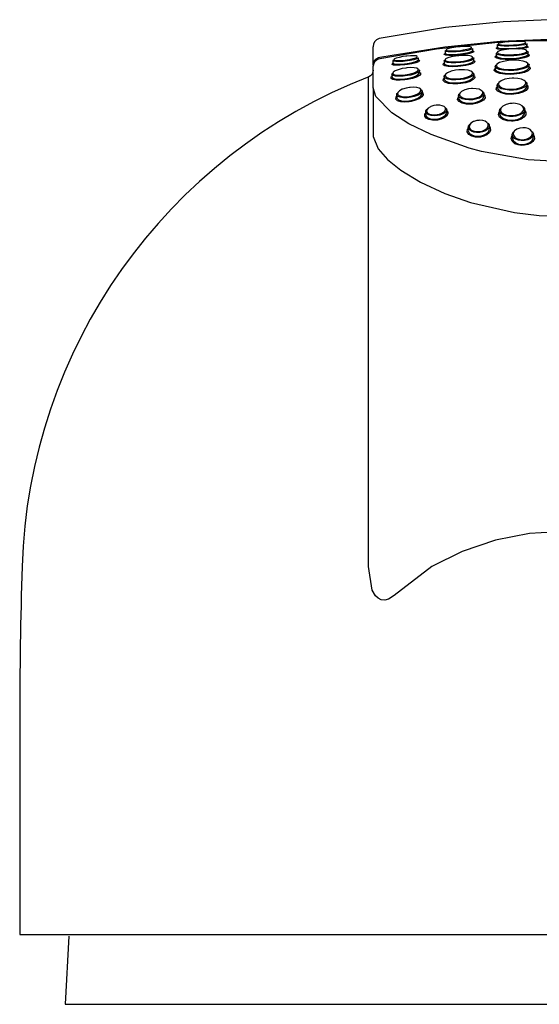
# Model space of a CAD drawing. Header units: millimetres. Extents: x -0.026 to 0.025, y 0 to 0.128.
# Tile 2 of 3: x -0.026 to -0.001, y 0.082 to 0.128. Entities that reach past the tile are written whole.
import ezdxf

# ---------------------------------------------------------------- set-up
doc = ezdxf.new("R2010")
doc.units = ezdxf.units.MM
doc.layers.add('BLOCKS', color=3, linetype='Continuous')

msp = doc.modelspace()

# ---------------------------------------------------------------- linework, layer by layer
at = {"layer": 'BLOCKS'}
for p, q in [((-0.003268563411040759, 0.1272411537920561), (-0.003268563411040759, 0.1271345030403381)), ((-0.001868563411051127, 0.1272041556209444), (-0.001868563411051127, 0.1273018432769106)), ((-0.009094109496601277, 0.1262946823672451), (-0.009093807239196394, 0.1271605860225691)), ((-0.005718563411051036, 0.1269595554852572), (-0.005718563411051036, 0.1268481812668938)), ((-0.004418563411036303, 0.1269780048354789), (-0.004418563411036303, 0.1270713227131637)), ((-0.003318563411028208, 0.1268390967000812), (-0.003318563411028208, 0.1267313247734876)), ((-0.001818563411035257, 0.1268036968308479), (-0.001818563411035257, 0.1269027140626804)), ((-0.008168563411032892, 0.1265059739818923), (-0.008168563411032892, 0.1263912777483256)), ((-0.0069685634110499, 0.1265533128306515), (-0.0069685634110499, 0.1266434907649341)), ((-0.005768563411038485, 0.1264912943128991), (-0.005768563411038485, 0.126378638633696)), ((-0.004368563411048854, 0.1265136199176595), (-0.004368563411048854, 0.126608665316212)), ((-0.001768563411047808, 0.126193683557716), (-0.001768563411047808, 0.1262950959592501)), ((-0.009094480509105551, 0.1252318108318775), (-0.00909412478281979, 0.1262508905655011)), ((-0.008218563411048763, 0.1258672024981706), (-0.008218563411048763, 0.1257478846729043)), ((-0.006918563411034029, 0.1259397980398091), (-0.006918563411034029, 0.126031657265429)), ((-0.004368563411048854, 0.125776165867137), (-0.004368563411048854, 0.1258743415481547)), ((-0.003368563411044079, 0.1262291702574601), (-0.003368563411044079, 0.1261192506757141)), ((-0.005768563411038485, 0.125761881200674), (-0.005768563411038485, 0.1256466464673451)), ((-0.001868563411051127, 0.1253046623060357), (-0.001868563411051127, 0.1254095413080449)), ((-0.009094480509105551, 0.1252318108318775), (-0.009095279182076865, 0.1229437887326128)), ((-0.009094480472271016, 0.1252319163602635), (-0.009094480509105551, 0.1252318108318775)), ((-0.007997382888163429, 0.1249098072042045), (-0.007997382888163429, 0.1247858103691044)), ((-0.006797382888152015, 0.1249669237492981), (-0.006797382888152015, 0.1250630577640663)), ((-0.003888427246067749, 0.1248436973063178), (-0.003888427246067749, 0.1249470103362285)), ((-0.003268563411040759, 0.1253550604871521), (-0.003268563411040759, 0.1252418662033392)), ((-0.005088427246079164, 0.1248675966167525), (-0.005088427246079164, 0.1247498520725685)), ((-0.0066384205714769, 0.1240983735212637), (-0.0066384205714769, 0.1239747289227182)), ((-0.005638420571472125, 0.1240841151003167), (-0.005638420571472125, 0.1241877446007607)), ((-0.003168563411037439, 0.1241480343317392), (-0.003168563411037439, 0.1240299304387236)), ((-0.001968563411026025, 0.124081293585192), (-0.001968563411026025, 0.1241911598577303)), ((-0.004635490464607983, 0.1233681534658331), (-0.004635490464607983, 0.1232449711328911)), ((-0.003635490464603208, 0.1233120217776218), (-0.003635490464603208, 0.123423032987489)), ((-0.001568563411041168, 0.12293043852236), (-0.001568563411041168, 0.1230471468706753)), ((-0.002568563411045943, 0.1230203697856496), (-0.002568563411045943, 0.1228978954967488)), ((-0.004003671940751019, 0.1222303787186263), (-0.004586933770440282, 0.1223873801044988)), ((-0.004533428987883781, 0.1198368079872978), (-0.002463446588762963, 0.1193668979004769)), ((-0.009316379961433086, 0.1027339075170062), (-0.009325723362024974, 0.1030465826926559)), ((-0.006340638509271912, 0.1027339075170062), (-0.008105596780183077, 0.1013744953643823)), ((-0.0257094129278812, 0.09545358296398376), (-0.0257094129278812, 0.08545358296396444)), ((-0.0257094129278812, 0.08545358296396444), (0.02549058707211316, 0.08545358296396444)), ((-0.0234071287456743, 0.08537258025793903), (-0.02357494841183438, 0.08217039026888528)), ((-0.02357494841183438, 0.08217039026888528), (0.0003658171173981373, 0.08217039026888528))]:
    msp.add_line(p, q, dxfattribs=at)
at = {"layer": 'BLOCKS', "flags": 128}
for points in [[(0.008616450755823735, 0.1275376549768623), (0.005952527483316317, 0.1280046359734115), (0.003701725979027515, 0.1282649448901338), (0.002503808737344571, 0.1283550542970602), (0.001547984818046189, 0.1284029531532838), (0.0007478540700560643, 0.1284265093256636), (-0.0008506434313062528, 0.128427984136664), (-0.002998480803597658, 0.1283342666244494), (-0.005695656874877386, 0.1280639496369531), (-0.008821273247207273, 0.1275383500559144)], [(-0.008791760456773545, 0.1266610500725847), (-0.008200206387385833, 0.126765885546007), (-0.00572840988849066, 0.127154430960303), (-0.003129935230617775, 0.1274205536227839), (-0.0004602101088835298, 0.127526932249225), (0.002218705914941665, 0.1274652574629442), (0.003538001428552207, 0.1273726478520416), (0.006096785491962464, 0.12707442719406), (0.008573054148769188, 0.1266659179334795)], [(-0.00293503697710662, 0.1273708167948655), (-0.003378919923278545, 0.1273435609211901), (-0.006129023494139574, 0.1270354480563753), (-0.008789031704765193, 0.1265936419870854)], [(-0.001877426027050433, 0.1273018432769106), (-0.001885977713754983, 0.1272832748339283), (-0.001976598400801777, 0.1272536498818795), (-0.002135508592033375, 0.1272258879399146), (-0.002344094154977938, 0.1272034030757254), (-0.002490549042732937, 0.1271931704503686), (-0.002723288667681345, 0.1271846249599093), (-0.002939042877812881, 0.127185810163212), (-0.003113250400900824, 0.1271964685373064), (-0.003227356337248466, 0.1272153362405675), (-0.003268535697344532, 0.1272404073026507), (-0.003230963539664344, 0.1272690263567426), (-0.003201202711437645, 0.1272766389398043)], [(-0.003251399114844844, 0.1271556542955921), (-0.003263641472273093, 0.127123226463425), (-0.003196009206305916, 0.1270958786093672), (-0.003056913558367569, 0.1270768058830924), (-0.002863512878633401, 0.1270681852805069), (-0.002638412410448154, 0.1270709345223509), (-0.002495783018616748, 0.1270781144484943), (-0.002269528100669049, 0.1270981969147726), (-0.002077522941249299, 0.1271262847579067), (-0.001940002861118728, 0.1271593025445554), (-0.001873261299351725, 0.1271935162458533), (-0.001886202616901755, 0.1272248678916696), (-0.00190734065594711, 0.1272306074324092)], [(-0.002568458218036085, 0.1274025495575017), (-0.002713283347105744, 0.1273937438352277), (-0.002916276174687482, 0.1273737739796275), (-0.002916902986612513, 0.1273736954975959), (-0.003081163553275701, 0.1273476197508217), (-0.003186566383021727, 0.1273185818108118), (-0.003221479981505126, 0.127289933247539), (-0.003183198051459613, 0.1272648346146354), (-0.00307713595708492, 0.1272459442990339), (-0.002915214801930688, 0.1272352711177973), (-0.002714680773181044, 0.1272340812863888), (-0.002498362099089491, 0.1272426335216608), (-0.002362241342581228, 0.1272528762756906), (-0.002168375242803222, 0.1272753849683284), (-0.002020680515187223, 0.1273031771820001), (-0.001936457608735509, 0.1273328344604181), (-0.001924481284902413, 0.1273608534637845), (-0.001984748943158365, 0.1273841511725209), (-0.002109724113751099, 0.1274003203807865), (-0.002285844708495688, 0.1274077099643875), (-0.002494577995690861, 0.1274054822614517), (-0.002568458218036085, 0.1274025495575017)], [(-0.0008056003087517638, 0.1274422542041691), (-0.001964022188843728, 0.1274304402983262), (-0.002276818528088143, 0.1274112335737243)], [(-0.004425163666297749, 0.1269596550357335), (-0.0043841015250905, 0.1269504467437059), (-0.004368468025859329, 0.1269189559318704), (-0.004433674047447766, 0.1268807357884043), (-0.004570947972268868, 0.1268406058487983), (-0.004763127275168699, 0.1268033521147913), (-0.004990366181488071, 0.1267729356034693), (-0.005129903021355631, 0.1267597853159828), (-0.005353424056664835, 0.1267474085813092), (-0.005546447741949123, 0.1267478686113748), (-0.005687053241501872, 0.1267612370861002), (-0.005757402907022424, 0.1267861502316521), (-0.005747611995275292, 0.1268197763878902), (-0.005709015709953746, 0.1268364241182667)], [(-0.005067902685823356, 0.1267367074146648), (-0.005226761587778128, 0.1267183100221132), (-0.005429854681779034, 0.1266814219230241), (-0.005432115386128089, 0.1266809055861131), (-0.005595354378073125, 0.1266337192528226), (-0.005695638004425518, 0.1265825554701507), (-0.005722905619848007, 0.126533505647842), (-0.005677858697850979, 0.1264918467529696), (-0.00556856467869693, 0.1264615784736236), (-0.005406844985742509, 0.1264455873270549), (-0.005207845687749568, 0.1264459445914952), (-0.004995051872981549, 0.1264630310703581), (-0.004852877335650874, 0.1264835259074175), (-0.004657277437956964, 0.126526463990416), (-0.004511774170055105, 0.1265779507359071), (-0.004433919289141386, 0.1266307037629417), (-0.004429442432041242, 0.1266781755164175), (-0.004494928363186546, 0.126715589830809), (-0.004621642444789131, 0.1267398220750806), (-0.004797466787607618, 0.1267488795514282), (-0.005006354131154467, 0.1267416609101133), (-0.005067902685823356, 0.1267367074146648)], [(-0.00442708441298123, 0.1270713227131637), (-0.004432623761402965, 0.1270535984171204), (-0.004513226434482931, 0.1270204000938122), (-0.004658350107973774, 0.1269862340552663), (-0.004851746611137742, 0.1269553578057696), (-0.004990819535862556, 0.1269390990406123), (-0.005206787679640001, 0.1269218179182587), (-0.005408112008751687, 0.126915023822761), (-0.005570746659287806, 0.1269193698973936), (-0.005677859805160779, 0.1269340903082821), (-0.005718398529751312, 0.1269575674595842), (-0.005686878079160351, 0.1269874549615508), (-0.005657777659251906, 0.1269969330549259)], [(-0.005709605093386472, 0.1268481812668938), (-0.005713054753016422, 0.1268353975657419), (-0.005647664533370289, 0.1268104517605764), (-0.005516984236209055, 0.1267970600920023), (-0.005337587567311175, 0.1267965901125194), (-0.005129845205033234, 0.1268089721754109), (-0.005000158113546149, 0.1268221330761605), (-0.004788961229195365, 0.1268525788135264), (-0.004610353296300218, 0.1268898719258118), (-0.004482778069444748, 0.1269300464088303), (-0.004422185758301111, 0.1269683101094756), (-0.004436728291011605, 0.1269998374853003), (-0.004443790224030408, 0.12700154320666)], [(-0.005068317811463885, 0.1271473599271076), (-0.005212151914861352, 0.1271315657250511), (-0.005399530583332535, 0.1271030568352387), (-0.005400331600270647, 0.1271029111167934), (-0.005550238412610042, 0.1270700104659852), (-0.005644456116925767, 0.1270367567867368), (-0.005673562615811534, 0.1270068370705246), (-0.005636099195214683, 0.1269833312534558), (-0.005537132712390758, 0.1269685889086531), (-0.005386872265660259, 0.1269642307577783), (-0.005200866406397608, 0.1269710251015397), (-0.005001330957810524, 0.1269883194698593), (-0.004872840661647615, 0.1270045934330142), (-0.004694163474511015, 0.1270355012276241), (-0.004560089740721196, 0.1270697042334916), (-0.004485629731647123, 0.1271029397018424), (-0.004477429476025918, 0.1271314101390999), (-0.004534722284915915, 0.1271521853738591), (-0.004650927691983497, 0.1271632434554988), (-0.00481448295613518, 0.1271634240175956), (-0.005008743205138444, 0.1271525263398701), (-0.005068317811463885, 0.1271473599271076)], [(-0.001829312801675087, 0.1268061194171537), (-0.001786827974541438, 0.1267886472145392), (-0.001772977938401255, 0.1267361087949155), (-0.001851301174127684, 0.126681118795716), (-0.00200901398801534, 0.1266305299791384), (-0.002226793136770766, 0.1265899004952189), (-0.002483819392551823, 0.1265635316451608), (-0.002641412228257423, 0.126556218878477), (-0.002897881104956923, 0.1265586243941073), (-0.003120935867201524, 0.1265793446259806), (-0.003282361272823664, 0.126616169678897), (-0.003360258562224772, 0.1266643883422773), (-0.003344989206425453, 0.1267177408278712), (-0.003316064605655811, 0.1267321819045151)], [(-0.001879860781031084, 0.126950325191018), (-0.00182461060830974, 0.1269200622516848), (-0.00183526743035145, 0.126873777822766), (-0.00193092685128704, 0.1268259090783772), (-0.00210218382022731, 0.1267826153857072), (-0.002327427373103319, 0.1267498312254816), (-0.002485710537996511, 0.126736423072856), (-0.002732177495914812, 0.1267285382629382), (-0.002960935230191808, 0.1267363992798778), (-0.003146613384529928, 0.1267587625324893), (-0.003270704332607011, 0.1267931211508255), (-0.003318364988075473, 0.1268359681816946), (-0.003280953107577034, 0.1268827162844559), (-0.003269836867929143, 0.1268868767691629)], [(-0.003299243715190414, 0.1267667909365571), (-0.003313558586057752, 0.1267133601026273), (-0.00324045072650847, 0.1266650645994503), (-0.003088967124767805, 0.1266281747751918), (-0.00287965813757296, 0.1266074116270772), (-0.002638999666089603, 0.1266049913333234), (-0.00249112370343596, 0.1266123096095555), (-0.002249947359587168, 0.1266387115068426), (-0.002045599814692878, 0.1266793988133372), (-0.001897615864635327, 0.1267300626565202), (-0.001824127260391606, 0.1267851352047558), (-0.001837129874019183, 0.1268377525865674), (-0.001851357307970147, 0.1268439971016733)], [(-0.002910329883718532, 0.1270199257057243), (-0.003088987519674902, 0.1270273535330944), (-0.003237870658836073, 0.1270464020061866), (-0.003310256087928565, 0.1270737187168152), (-0.003297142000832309, 0.1271061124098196), (-0.003258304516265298, 0.127119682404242)], [(-0.002568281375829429, 0.1270531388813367), (-0.002725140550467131, 0.1270427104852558), (-0.002943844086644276, 0.1270158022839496), (-0.002945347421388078, 0.1270155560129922), (-0.003123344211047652, 0.1269771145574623), (-0.003236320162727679, 0.1269317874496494), (-0.003271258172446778, 0.126884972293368), (-0.003226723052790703, 0.1268420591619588), (-0.003110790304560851, 0.1268076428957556), (-0.00293732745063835, 0.1267852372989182), (-0.002723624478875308, 0.1267773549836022), (-0.002493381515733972, 0.1267852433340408), (-0.002345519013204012, 0.1267986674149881), (-0.002135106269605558, 0.126831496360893), (-0.001975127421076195, 0.1268748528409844), (-0.00188577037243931, 0.1269227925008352), (-0.001875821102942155, 0.126969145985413), (-0.001943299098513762, 0.1270087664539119), (-0.002078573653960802, 0.127037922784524), (-0.002267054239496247, 0.1270541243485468), (-0.002490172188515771, 0.1270558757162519), (-0.002568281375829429, 0.1270531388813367)], [(-0.001888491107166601, 0.127188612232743), (-0.00183582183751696, 0.1271752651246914), (-0.001821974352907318, 0.1271439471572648), (-0.001893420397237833, 0.1271097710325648), (-0.002040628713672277, 0.1270767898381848), (-0.002246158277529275, 0.1270487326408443), (-0.002263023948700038, 0.1270473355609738)], [(-0.008789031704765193, 0.1265936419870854), (-0.008898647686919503, 0.1265570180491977), (-0.008978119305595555, 0.1265015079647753), (-0.009029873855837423, 0.1264432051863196), (-0.009067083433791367, 0.1263774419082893), (-0.00908576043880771, 0.1263212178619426), (-0.00909412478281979, 0.1262508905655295)], [(-0.009094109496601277, 0.1262946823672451), (-0.00909391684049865, 0.1263070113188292), (-0.009063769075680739, 0.126445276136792), (-0.008975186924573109, 0.1265711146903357), (-0.00884981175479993, 0.1266462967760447), (-0.008791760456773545, 0.1266610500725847)], [(-0.009087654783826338, 0.1263214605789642), (-0.009091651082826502, 0.1263113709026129), (-0.009094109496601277, 0.1262946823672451)], [(-0.00697471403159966, 0.1265389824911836), (-0.006932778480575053, 0.1265292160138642), (-0.006915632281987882, 0.1264948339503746), (-0.006975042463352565, 0.1264509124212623), (-0.007102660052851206, 0.1264033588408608), (-0.007281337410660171, 0.1263582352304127), (-0.007493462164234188, 0.1263202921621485), (-0.007618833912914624, 0.1263039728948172), (-0.007824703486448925, 0.1262870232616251), (-0.00800416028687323, 0.126285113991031), (-0.008137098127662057, 0.1262987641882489), (-0.008205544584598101, 0.1263265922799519), (-0.00819878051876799, 0.1263650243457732), (-0.008157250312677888, 0.1263874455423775)], [(-0.006976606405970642, 0.1266434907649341), (-0.006979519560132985, 0.1266258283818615), (-0.007050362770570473, 0.1265884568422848), (-0.007182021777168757, 0.1265484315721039), (-0.007360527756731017, 0.1265109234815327), (-0.007492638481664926, 0.126490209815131), (-0.007691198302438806, 0.126468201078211), (-0.007877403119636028, 0.1264582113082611), (-0.008027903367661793, 0.126461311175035), (-0.008127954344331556, 0.1264765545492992), (-0.008168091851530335, 0.1265020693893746), (-0.008142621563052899, 0.126535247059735), (-0.008117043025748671, 0.126545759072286)], [(-0.008159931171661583, 0.1263912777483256), (-0.008162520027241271, 0.1263754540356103), (-0.008099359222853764, 0.1263475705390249), (-0.007976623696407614, 0.126333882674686), (-0.007810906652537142, 0.1263357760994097), (-0.007620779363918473, 0.1263527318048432), (-0.007504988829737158, 0.1263690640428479), (-0.007309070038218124, 0.1264070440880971), (-0.00714404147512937, 0.1264522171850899), (-0.007026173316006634, 0.1264998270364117), (-0.006971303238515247, 0.1265438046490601), (-0.006975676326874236, 0.1265533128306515)], [(-0.00756810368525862, 0.1267130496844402), (-0.007708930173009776, 0.1266928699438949), (-0.007880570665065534, 0.1266595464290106), (-0.007881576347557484, 0.1266593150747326), (-0.008017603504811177, 0.1266216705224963), (-0.008101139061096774, 0.1265841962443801), (-0.008124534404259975, 0.12655096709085), (-0.008087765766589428, 0.1265254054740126), (-0.007996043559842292, 0.1265101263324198), (-0.007858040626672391, 0.1265070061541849), (-0.007687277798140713, 0.1265169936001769), (-0.007505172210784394, 0.1265390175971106), (-0.007384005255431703, 0.1265597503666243), (-0.007220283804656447, 0.1265972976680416), (-0.007099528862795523, 0.1266373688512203), (-0.007034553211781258, 0.1266747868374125), (-0.007029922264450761, 0.126705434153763), (-0.007084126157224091, 0.1267264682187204), (-0.007191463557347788, 0.1267360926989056), (-0.007342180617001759, 0.1267333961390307), (-0.007521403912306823, 0.1267185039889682), (-0.00756810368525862, 0.1267130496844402)], [(-0.004379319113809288, 0.1265194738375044), (-0.004336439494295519, 0.1265026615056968), (-0.004319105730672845, 0.1264481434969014), (-0.004390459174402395, 0.1263870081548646), (-0.004537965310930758, 0.1263275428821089), (-0.004741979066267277, 0.1262765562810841), (-0.00498422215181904, 0.1262389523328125), (-0.005126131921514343, 0.1262257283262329), (-0.005364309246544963, 0.1262179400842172), (-0.005573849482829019, 0.1262300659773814), (-0.005728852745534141, 0.1262613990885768), (-0.005806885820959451, 0.1263083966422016), (-0.005796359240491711, 0.1263649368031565), (-0.005768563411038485, 0.1263819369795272)], [(-0.004431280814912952, 0.1266586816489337), (-0.004376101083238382, 0.1266294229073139), (-0.004380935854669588, 0.1265820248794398), (-0.004464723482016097, 0.1265293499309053), (-0.004621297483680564, 0.1264779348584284), (-0.004831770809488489, 0.1264350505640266), (-0.004984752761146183, 0.1264145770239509), (-0.005213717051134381, 0.1263974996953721), (-0.005427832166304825, 0.1263971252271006), (-0.005601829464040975, 0.1264130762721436), (-0.005719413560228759, 0.12644328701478), (-0.005767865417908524, 0.1264848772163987), (-0.005738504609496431, 0.1265338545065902), (-0.005717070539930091, 0.1265440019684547)], [(-0.005758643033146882, 0.126378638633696), (-0.005762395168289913, 0.126356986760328), (-0.005689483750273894, 0.1263099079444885), (-0.00554467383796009, 0.1262785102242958), (-0.005348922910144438, 0.1262663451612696), (-0.005126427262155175, 0.1262741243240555), (-0.004993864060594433, 0.1262873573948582), (-0.004767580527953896, 0.1263250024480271), (-0.004577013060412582, 0.1263760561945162), (-0.004439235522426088, 0.1264356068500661), (-0.004372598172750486, 0.1264968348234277), (-0.004388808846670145, 0.1265514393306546), (-0.004396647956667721, 0.1265547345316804)], [(-0.001828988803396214, 0.1263666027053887), (-0.001777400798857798, 0.126326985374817), (-0.001783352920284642, 0.1262537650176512), (-0.001883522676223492, 0.1261784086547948), (-0.002069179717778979, 0.1261117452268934), (-0.002313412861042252, 0.1260641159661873), (-0.002482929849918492, 0.1260465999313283), (-0.002740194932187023, 0.1260400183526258), (-0.002979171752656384, 0.1260569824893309), (-0.003174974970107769, 0.1260950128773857), (-0.003310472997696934, 0.1261507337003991), (-0.003367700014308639, 0.1262193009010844), (-0.00333275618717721, 0.1262934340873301), (-0.00330143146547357, 0.1263105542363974)], [(-0.002568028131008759, 0.1265192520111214), (-0.002735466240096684, 0.1265068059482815), (-0.002969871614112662, 0.1264700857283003), (-0.002973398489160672, 0.126469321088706), (-0.003167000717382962, 0.1264120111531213), (-0.003287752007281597, 0.1263415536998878), (-0.003320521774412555, 0.1262672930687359), (-0.003266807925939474, 0.126198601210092), (-0.003139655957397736, 0.1261427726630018), (-0.002955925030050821, 0.1261046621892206), (-0.00273169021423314, 0.1260876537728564), (-0.002490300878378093, 0.1260942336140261), (-0.002331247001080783, 0.1261117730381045), (-0.002102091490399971, 0.1261594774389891), (-0.0019278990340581, 0.1262262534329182), (-0.001833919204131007, 0.1263017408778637), (-0.001828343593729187, 0.1263750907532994), (-0.001905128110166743, 0.1264380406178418), (-0.002050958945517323, 0.1264853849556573), (-0.002250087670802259, 0.1265139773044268), (-0.002485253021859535, 0.126521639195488), (-0.002568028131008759, 0.1265192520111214)], [(-0.009094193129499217, 0.1260550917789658), (-0.009108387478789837, 0.1259561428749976), (-0.009152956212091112, 0.1258613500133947), (-0.009223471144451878, 0.1257851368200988), (-0.009307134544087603, 0.1257370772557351)], [(-0.006931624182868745, 0.1259562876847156), (-0.00688755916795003, 0.1259382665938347), (-0.006865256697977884, 0.1258767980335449), (-0.006929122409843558, 0.1258047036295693), (-0.007066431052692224, 0.1257325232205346), (-0.00725648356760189, 0.1256687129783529), (-0.007484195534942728, 0.1256183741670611), (-0.007607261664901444, 0.1256001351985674), (-0.00782559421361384, 0.1255830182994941), (-0.00802143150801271, 0.1255885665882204), (-0.00817183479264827, 0.1256182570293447), (-0.008252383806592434, 0.1256701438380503), (-0.008247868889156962, 0.1257372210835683), (-0.008218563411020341, 0.1257613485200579)], [(-0.006983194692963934, 0.1260894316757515), (-0.006928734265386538, 0.12605931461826), (-0.006926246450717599, 0.1260076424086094), (-0.006996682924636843, 0.1259471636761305), (-0.00713776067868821, 0.1258847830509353), (-0.007333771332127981, 0.1258294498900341), (-0.007483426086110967, 0.1258003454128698), (-0.007694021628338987, 0.1257746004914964), (-0.007893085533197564, 0.125767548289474), (-0.008054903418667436, 0.1257798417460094), (-0.008166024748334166, 0.1258095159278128), (-0.008216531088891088, 0.1258540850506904), (-0.008197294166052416, 0.1259099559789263), (-0.008164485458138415, 0.1259315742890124)], [(-0.008208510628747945, 0.1257478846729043), (-0.008210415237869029, 0.1257178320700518), (-0.008135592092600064, 0.1256658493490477), (-0.007995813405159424, 0.1256361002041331), (-0.007813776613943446, 0.1256305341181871), (-0.00761081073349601, 0.1256476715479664), (-0.007496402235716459, 0.125665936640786), (-0.007284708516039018, 0.1257163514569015), (-0.007108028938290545, 0.1257802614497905), (-0.006980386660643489, 0.1258525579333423), (-0.006921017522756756, 0.1259247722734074), (-0.006926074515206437, 0.1259397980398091)], [(-0.007567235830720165, 0.1261552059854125), (-0.007730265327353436, 0.1261278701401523), (-0.00791772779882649, 0.1260799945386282), (-0.007921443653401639, 0.1260788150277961), (-0.008069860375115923, 0.1260194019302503), (-0.008156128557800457, 0.1259578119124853), (-0.00817395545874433, 0.1259018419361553), (-0.008127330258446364, 0.1258571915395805), (-0.00802468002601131, 0.1258274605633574), (-0.007875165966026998, 0.125815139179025), (-0.007691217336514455, 0.1258221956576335), (-0.007496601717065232, 0.1258479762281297), (-0.007358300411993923, 0.1258771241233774), (-0.007177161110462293, 0.1259325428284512), (-0.007046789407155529, 0.1259950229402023), (-0.006981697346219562, 0.1260556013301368), (-0.006983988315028, 0.1261073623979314), (-0.007048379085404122, 0.1261459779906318), (-0.007166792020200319, 0.1261688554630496), (-0.007329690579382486, 0.1261741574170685), (-0.007524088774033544, 0.1261605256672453), (-0.007567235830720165, 0.1261552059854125)], [(-0.004432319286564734, 0.1259505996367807), (-0.004379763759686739, 0.1259115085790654), (-0.004377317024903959, 0.1258415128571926), (-0.004457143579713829, 0.1257650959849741), (-0.004615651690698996, 0.1256929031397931), (-0.004830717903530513, 0.1256368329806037), (-0.004986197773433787, 0.1256128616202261), (-0.005208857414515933, 0.1255979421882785), (-0.005417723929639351, 0.1256058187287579), (-0.005589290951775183, 0.1256348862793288), (-0.005710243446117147, 0.1256824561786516), (-0.005766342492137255, 0.1257451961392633), (-0.005744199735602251, 0.1258175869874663), (-0.005706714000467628, 0.1258437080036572)], [(-0.005067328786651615, 0.1260702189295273), (-0.005228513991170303, 0.1260501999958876), (-0.005431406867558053, 0.1260050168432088), (-0.005436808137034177, 0.1260034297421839), (-0.005602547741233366, 0.125938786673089), (-0.005700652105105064, 0.1258650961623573), (-0.005721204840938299, 0.1257925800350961), (-0.005669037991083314, 0.1257297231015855), (-0.005556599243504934, 0.1256820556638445), (-0.005397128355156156, 0.1256529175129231), (-0.005203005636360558, 0.1256450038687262), (-0.004996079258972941, 0.1256599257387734), (-0.004851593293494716, 0.1256839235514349), (-0.004651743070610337, 0.1257400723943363), (-0.004504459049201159, 0.1258123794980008), (-0.004430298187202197, 0.1258889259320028), (-0.004432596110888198, 0.1259590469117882), (-0.004503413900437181, 0.1260158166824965), (-0.004631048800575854, 0.1260554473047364), (-0.004803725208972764, 0.1260756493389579), (-0.005008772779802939, 0.1260744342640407), (-0.005067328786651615, 0.1260702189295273)], [(-0.001768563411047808, 0.1262174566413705), (-0.001736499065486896, 0.1261970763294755), (-0.001725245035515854, 0.1261125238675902), (-0.001813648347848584, 0.1260277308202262), (-0.001982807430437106, 0.1259534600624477), (-0.002211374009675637, 0.125896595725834), (-0.0024814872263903, 0.1258622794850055), (-0.002638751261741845, 0.1258550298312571), (-0.002910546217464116, 0.1258644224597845), (-0.003152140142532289, 0.1259026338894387), (-0.003328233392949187, 0.125966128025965), (-0.003411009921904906, 0.1260457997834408), (-0.003390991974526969, 0.1261299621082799), (-0.003381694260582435, 0.1261363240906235)], [(-0.003358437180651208, 0.1261192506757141), (-0.003364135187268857, 0.1260937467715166), (-0.003286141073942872, 0.1260139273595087), (-0.003120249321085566, 0.1259503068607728), (-0.002892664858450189, 0.1259120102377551), (-0.002636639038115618, 0.1259025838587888), (-0.002488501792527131, 0.1259098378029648), (-0.002234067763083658, 0.1259442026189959), (-0.002018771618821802, 0.1260011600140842), (-0.001859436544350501, 0.1260755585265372), (-0.001776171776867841, 0.1261605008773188), (-0.00178032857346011, 0.126193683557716)], [(-0.009325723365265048, 0.1030465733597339), (-0.00932482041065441, 0.1052957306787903), (-0.009324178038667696, 0.1074736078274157), (-0.009323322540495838, 0.1096683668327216), (-0.009322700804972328, 0.1117055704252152), (-0.009322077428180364, 0.1134894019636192), (-0.009321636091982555, 0.1151057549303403), (-0.009321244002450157, 0.1165582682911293), (-0.009320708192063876, 0.1178530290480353), (-0.009320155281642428, 0.1189979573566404), (-0.009319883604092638, 0.1205464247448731), (-0.009319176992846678, 0.1218005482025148), (-0.009319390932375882, 0.1229961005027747), (-0.009318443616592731, 0.1239015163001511), (-0.009318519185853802, 0.12489572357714), (-0.009317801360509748, 0.1254883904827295), (-0.00931780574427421, 0.1257288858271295)], [(-0.004385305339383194, 0.1258155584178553), (-0.004335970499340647, 0.1257846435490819), (-0.004320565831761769, 0.1257001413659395), (-0.004396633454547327, 0.1256117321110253), (-0.00454556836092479, 0.1255318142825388), (-0.004746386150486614, 0.1254678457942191), (-0.004985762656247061, 0.1254244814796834), (-0.005114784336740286, 0.1254125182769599), (-0.005351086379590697, 0.1254109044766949), (-0.005565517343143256, 0.1254378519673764), (-0.005727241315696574, 0.125492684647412), (-0.005807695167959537, 0.1255685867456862), (-0.005794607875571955, 0.1256539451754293), (-0.005752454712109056, 0.1256891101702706)], [(-0.005758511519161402, 0.1256466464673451), (-0.005762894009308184, 0.1256159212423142), (-0.005687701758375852, 0.1255398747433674), (-0.005536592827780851, 0.1254849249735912), (-0.005336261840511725, 0.1254579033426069), (-0.005115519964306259, 0.1254594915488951), (-0.004995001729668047, 0.1254714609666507), (-0.004771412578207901, 0.1255148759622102), (-0.004583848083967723, 0.1255789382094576), (-0.004444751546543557, 0.1256589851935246), (-0.004373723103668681, 0.1257475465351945), (-0.004378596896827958, 0.125776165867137)], [(-0.001958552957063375, 0.1255316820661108), (-0.001956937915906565, 0.1255310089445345), (-0.001879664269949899, 0.1254553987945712), (-0.001878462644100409, 0.1253662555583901), (-0.001964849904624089, 0.12527391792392), (-0.002132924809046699, 0.1251936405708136), (-0.002352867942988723, 0.1251396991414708), (-0.002498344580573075, 0.125122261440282), (-0.002716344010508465, 0.1251185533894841), (-0.002918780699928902, 0.1251408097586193), (-0.003086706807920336, 0.1251860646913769), (-0.003208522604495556, 0.125252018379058), (-0.003266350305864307, 0.1253347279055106), (-0.00324207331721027, 0.1254260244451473), (-0.003199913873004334, 0.1254584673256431)], [(-0.002567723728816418, 0.1256819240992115), (-0.0027086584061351, 0.1256702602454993), (-0.00291202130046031, 0.1256303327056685), (-0.002918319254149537, 0.1256285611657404), (-0.003091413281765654, 0.1255597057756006), (-0.003196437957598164, 0.1254725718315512), (-0.003218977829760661, 0.1253811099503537), (-0.003165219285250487, 0.1252982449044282), (-0.003052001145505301, 0.1252321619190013), (-0.002895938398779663, 0.1251868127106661), (-0.002707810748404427, 0.1251645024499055), (-0.002505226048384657, 0.1251682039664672), (-0.002370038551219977, 0.1251856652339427), (-0.002165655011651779, 0.1252396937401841), (-0.002009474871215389, 0.1253201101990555), (-0.001929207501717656, 0.1254126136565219), (-0.001930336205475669, 0.1255019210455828), (-0.002002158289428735, 0.1255776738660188), (-0.00212903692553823, 0.1256346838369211), (-0.002296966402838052, 0.1256705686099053), (-0.002494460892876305, 0.1256833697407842), (-0.002567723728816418, 0.1256819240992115)], [(-0.004586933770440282, 0.1223873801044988), (-0.006373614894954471, 0.1230321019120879), (-0.007416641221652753, 0.1235430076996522), (-0.008227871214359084, 0.1240548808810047), (-0.008974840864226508, 0.1248207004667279), (-0.009094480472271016, 0.1252319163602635)], [(-0.006817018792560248, 0.125019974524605), (-0.006766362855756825, 0.1249876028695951), (-0.006744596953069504, 0.1248980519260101), (-0.006807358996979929, 0.1248014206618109), (-0.006935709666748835, 0.1247127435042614), (-0.007108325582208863, 0.1246400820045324), (-0.007317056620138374, 0.1245865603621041), (-0.007414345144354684, 0.1245713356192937), (-0.007613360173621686, 0.1245587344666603), (-0.007799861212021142, 0.1245743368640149), (-0.007949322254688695, 0.1246215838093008), (-0.008030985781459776, 0.1246976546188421), (-0.008026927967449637, 0.1247905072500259), (-0.00798183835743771, 0.1248409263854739)], [(-0.00686643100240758, 0.1251498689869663), (-0.006813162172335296, 0.1251107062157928), (-0.006800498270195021, 0.1250419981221), (-0.006857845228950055, 0.1249624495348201), (-0.006987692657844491, 0.1248823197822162), (-0.007173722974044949, 0.1248154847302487), (-0.007316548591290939, 0.1247833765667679), (-0.007503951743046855, 0.1247606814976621), (-0.007682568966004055, 0.1247602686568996), (-0.007829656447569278, 0.1247816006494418), (-0.007935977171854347, 0.1248223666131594), (-0.00799191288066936, 0.1248807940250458), (-0.00798496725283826, 0.1249536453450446), (-0.00794367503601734, 0.1249952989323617)], [(-0.00798739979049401, 0.1247858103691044), (-0.00798909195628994, 0.1247436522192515), (-0.007913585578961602, 0.1246674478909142), (-0.007775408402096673, 0.1246201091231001), (-0.007602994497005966, 0.1246044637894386), (-0.007419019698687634, 0.1246170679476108), (-0.007329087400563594, 0.1246323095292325), (-0.00713615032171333, 0.1246859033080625), (-0.006976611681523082, 0.124758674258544), (-0.006858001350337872, 0.1248474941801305), (-0.006800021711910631, 0.1249442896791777), (-0.006805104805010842, 0.1249669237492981)], [(-0.007394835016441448, 0.1252459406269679), (-0.007553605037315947, 0.125215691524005), (-0.007724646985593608, 0.1251601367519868), (-0.007733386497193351, 0.125156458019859), (-0.007870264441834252, 0.1250802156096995), (-0.007943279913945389, 0.1249998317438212), (-0.007949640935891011, 0.1249268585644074), (-0.007898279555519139, 0.1248683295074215), (-0.007800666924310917, 0.124827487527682), (-0.007665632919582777, 0.1248061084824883), (-0.007501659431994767, 0.1248065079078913), (-0.007329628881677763, 0.1248292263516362), (-0.007198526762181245, 0.1248613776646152), (-0.00702778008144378, 0.1249283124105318), (-0.00690861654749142, 0.1250085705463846), (-0.006856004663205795, 0.1250882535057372), (-0.006867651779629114, 0.1251570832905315), (-0.006933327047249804, 0.1252097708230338), (-0.007042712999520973, 0.1252440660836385), (-0.007188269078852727, 0.1252583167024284), (-0.007363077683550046, 0.1252498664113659), (-0.007394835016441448, 0.1252459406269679)], [(-0.003974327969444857, 0.1250641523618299), (-0.003971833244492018, 0.1250631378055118), (-0.00390161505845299, 0.124996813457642), (-0.003893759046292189, 0.1249154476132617), (-0.003961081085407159, 0.1248273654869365), (-0.004102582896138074, 0.1247469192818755), (-0.004293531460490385, 0.1246896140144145), (-0.004423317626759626, 0.1246689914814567), (-0.004607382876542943, 0.1246602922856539), (-0.00477981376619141, 0.1246752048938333), (-0.004923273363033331, 0.1247113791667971), (-0.005029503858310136, 0.1247671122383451), (-0.005084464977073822, 0.1248401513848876), (-0.005071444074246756, 0.1249247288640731), (-0.00502723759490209, 0.1249661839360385)], [(-0.004486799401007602, 0.125189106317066), (-0.004617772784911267, 0.1251732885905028), (-0.00478920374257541, 0.1251300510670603), (-0.004797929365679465, 0.1251269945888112), (-0.004943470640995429, 0.1250557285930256), (-0.005026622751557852, 0.1249705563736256), (-0.005038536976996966, 0.1248858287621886), (-0.004988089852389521, 0.1248126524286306), (-0.004890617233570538, 0.1247568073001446), (-0.004759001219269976, 0.1247205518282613), (-0.004600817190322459, 0.1247055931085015), (-0.004431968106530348, 0.1247142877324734), (-0.004312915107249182, 0.1247349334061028), (-0.004137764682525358, 0.124792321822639), (-0.004007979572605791, 0.1248728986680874), (-0.003946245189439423, 0.1249611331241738), (-0.003953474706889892, 0.125042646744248), (-0.004017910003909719, 0.1251090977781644), (-0.004125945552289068, 0.1251570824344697), (-0.004267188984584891, 0.1251852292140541), (-0.004434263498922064, 0.1251917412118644), (-0.004486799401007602, 0.125189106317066)], [(0.008875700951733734, 0.1250991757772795), (0.008851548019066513, 0.1250030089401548), (0.008567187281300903, 0.1245291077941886), (0.008015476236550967, 0.1240414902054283), (0.007350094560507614, 0.123625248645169), (0.006500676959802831, 0.1231943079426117), (0.00534300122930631, 0.1227141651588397), (0.004007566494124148, 0.1222915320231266), (0.002534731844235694, 0.1219747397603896), (0.0009599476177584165, 0.1217921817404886), (-0.0004299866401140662, 0.1217623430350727), (-0.001810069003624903, 0.1218471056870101), (-0.004003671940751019, 0.1222303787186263)], [(-0.001868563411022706, 0.1253509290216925), (-0.001830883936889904, 0.1253151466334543), (-0.001827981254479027, 0.1252078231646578), (-0.001913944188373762, 0.1251059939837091), (-0.002065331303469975, 0.1250217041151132), (-0.002263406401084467, 0.1249598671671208), (-0.002497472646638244, 0.1249245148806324), (-0.002621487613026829, 0.1249188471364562), (-0.002860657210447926, 0.1249332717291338), (-0.003080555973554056, 0.1249840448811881), (-0.0032418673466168, 0.1250678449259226), (-0.003313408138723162, 0.1251708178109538), (-0.003288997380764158, 0.1252754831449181), (-0.003268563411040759, 0.1252933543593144)], [(-0.003260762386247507, 0.1252418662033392), (-0.003266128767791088, 0.1252171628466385), (-0.003199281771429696, 0.1251139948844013), (-0.003048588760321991, 0.1250300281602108), (-0.002843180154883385, 0.1249791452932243), (-0.002619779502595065, 0.1249646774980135), (-0.002503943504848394, 0.1249703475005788), (-0.002285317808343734, 0.1250057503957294), (-0.002100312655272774, 0.1250676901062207), (-0.001958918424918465, 0.1251521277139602), (-0.001878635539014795, 0.1252541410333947), (-0.001879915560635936, 0.1253046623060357)], [(-0.003888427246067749, 0.1248938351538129), (-0.003849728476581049, 0.1248569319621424), (-0.003843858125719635, 0.1247530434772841), (-0.003918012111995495, 0.1246527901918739), (-0.00404929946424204, 0.1245689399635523), (-0.004219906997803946, 0.1245059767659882), (-0.004423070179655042, 0.1244667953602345), (-0.004520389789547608, 0.124458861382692), (-0.004724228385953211, 0.1244645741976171), (-0.004916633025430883, 0.1245044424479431), (-0.005063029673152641, 0.1245786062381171), (-0.005131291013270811, 0.124675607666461), (-0.00511289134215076, 0.1247776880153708), (-0.005088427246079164, 0.1248023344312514)], [(-0.005080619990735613, 0.1247498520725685), (-0.005085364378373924, 0.1247212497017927), (-0.005022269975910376, 0.124624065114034), (-0.004887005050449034, 0.1245497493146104), (-0.004709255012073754, 0.1245097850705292), (-0.00452095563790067, 0.1245040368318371), (-0.004431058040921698, 0.1245119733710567), (-0.004243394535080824, 0.1245512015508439), (-0.004085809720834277, 0.1246142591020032), (-0.003964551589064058, 0.1246982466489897), (-0.003896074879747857, 0.1247986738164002), (-0.003898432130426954, 0.1248436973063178)], [(-0.002567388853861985, 0.124498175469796), (-0.002675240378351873, 0.124488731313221), (-0.002848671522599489, 0.1244485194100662), (-0.002857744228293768, 0.1244453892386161), (-0.003012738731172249, 0.1243666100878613), (-0.003103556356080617, 0.1242642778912), (-0.003116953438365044, 0.1241588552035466), (-0.003064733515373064, 0.1240668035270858), (-0.002966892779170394, 0.1239957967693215), (-0.002839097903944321, 0.1239475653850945), (-0.002687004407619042, 0.1239222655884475), (-0.002522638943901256, 0.1239229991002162), (-0.002417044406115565, 0.1239378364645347), (-0.002235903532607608, 0.1239945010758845), (-0.002094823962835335, 0.124086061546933), (-0.002025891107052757, 0.1241932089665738), (-0.002031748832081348, 0.1242949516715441), (-0.002096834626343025, 0.1243790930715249), (-0.002203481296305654, 0.1244414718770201), (-0.002339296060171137, 0.1244815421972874), (-0.002497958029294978, 0.1244985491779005), (-0.002567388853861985, 0.124498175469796)], [(-0.005638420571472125, 0.1241409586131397), (-0.005598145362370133, 0.1241001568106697), (-0.00559113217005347, 0.123997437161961), (-0.005654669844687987, 0.123898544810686), (-0.005766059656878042, 0.1238165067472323), (-0.005908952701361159, 0.1237546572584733), (-0.006080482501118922, 0.123714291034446), (-0.006150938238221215, 0.1237061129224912), (-0.006319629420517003, 0.1237058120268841), (-0.006484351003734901, 0.1237372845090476), (-0.006615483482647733, 0.1238043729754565), (-0.006679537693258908, 0.1238981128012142), (-0.006665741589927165, 0.1239996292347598), (-0.0066384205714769, 0.1240319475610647)], [(-0.006631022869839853, 0.1239747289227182), (-0.006634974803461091, 0.1239426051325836), (-0.006576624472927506, 0.1238486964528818), (-0.006457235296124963, 0.123781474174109), (-0.006307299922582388, 0.1237499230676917), (-0.006153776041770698, 0.1237501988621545), (-0.006089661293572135, 0.1237583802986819), (-0.005933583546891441, 0.1237987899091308), (-0.005803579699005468, 0.1238607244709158), (-0.005702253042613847, 0.1239428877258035), (-0.005644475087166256, 0.1240419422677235), (-0.005647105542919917, 0.1240841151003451)], [(-0.005721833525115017, 0.1243029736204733), (-0.005716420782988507, 0.1243007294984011), (-0.005653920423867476, 0.1242422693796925), (-0.005640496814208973, 0.1241679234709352), (-0.00569009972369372, 0.1240841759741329), (-0.005806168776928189, 0.1240045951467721), (-0.005968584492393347, 0.1239459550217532), (-0.006080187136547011, 0.1239239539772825), (-0.00623025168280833, 0.1239129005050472), (-0.006372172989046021, 0.1239228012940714), (-0.006490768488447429, 0.1239518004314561), (-0.006580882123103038, 0.1239987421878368), (-0.006632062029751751, 0.1240629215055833), (-0.006629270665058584, 0.1241409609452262), (-0.006560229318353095, 0.124223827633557), (-0.006553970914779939, 0.1242272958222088)], [(-0.006135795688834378, 0.1244096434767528), (-0.006253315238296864, 0.1243910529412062), (-0.006392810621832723, 0.1243467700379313), (-0.006404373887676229, 0.1243417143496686), (-0.006523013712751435, 0.124268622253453), (-0.006585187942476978, 0.1241856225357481), (-0.006587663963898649, 0.1241074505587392), (-0.006541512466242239, 0.1240431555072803), (-0.006460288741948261, 0.1239961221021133), (-0.006353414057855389, 0.1239670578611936), (-0.00622553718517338, 0.1239571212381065), (-0.006090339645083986, 0.1239681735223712), (-0.005989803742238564, 0.1239901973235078), (-0.00584351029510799, 0.124048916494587), (-0.00573898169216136, 0.1241286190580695), (-0.005694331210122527, 0.1242125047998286), (-0.00570645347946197, 0.1242869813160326), (-0.005762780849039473, 0.1243455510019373), (-0.00585148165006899, 0.1243864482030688), (-0.005965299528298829, 0.1244092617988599), (-0.006100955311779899, 0.12441226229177), (-0.006135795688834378, 0.1244096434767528)], [(-0.001968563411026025, 0.1241501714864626), (-0.001924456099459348, 0.124087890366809), (-0.001933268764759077, 0.1239610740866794), (-0.002017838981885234, 0.1238485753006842), (-0.002151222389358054, 0.1237610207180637), (-0.002318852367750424, 0.1236992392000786), (-0.002516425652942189, 0.1236656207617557), (-0.0026039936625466, 0.1236617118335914), (-0.002811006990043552, 0.1236791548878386), (-0.003010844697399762, 0.1237409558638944), (-0.003157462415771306, 0.1238449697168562), (-0.003215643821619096, 0.1239700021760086), (-0.003185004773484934, 0.1240912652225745), (-0.003168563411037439, 0.1241082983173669)], [(-0.003164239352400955, 0.1240299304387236), (-0.003167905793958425, 0.1240141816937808), (-0.003114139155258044, 0.1238889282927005), (-0.002978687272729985, 0.1237847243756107), (-0.002794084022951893, 0.1237228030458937), (-0.002602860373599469, 0.1237053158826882), (-0.002521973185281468, 0.123709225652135), (-0.002339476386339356, 0.1237428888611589), (-0.002184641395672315, 0.1238047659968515), (-0.0020614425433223, 0.1238924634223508), (-0.001983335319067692, 0.124005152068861), (-0.001978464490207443, 0.1240812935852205)], [(-0.002069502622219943, 0.124343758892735), (-0.00205237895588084, 0.1243345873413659), (-0.001981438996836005, 0.1242505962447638), (-0.001975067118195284, 0.1241490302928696), (-0.002050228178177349, 0.1240420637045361), (-0.002204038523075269, 0.1239506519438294), (-0.00240151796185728, 0.1238940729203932), (-0.002516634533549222, 0.1238792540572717), (-0.002695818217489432, 0.1238785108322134), (-0.002861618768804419, 0.1239037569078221), (-0.003000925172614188, 0.1239518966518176), (-0.003107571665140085, 0.12402277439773), (-0.003164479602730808, 0.1241146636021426), (-0.003149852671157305, 0.124219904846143), (-0.003067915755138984, 0.1243044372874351)], [(-0.003732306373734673, 0.1235699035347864), (-0.003712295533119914, 0.1235589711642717), (-0.003649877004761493, 0.123485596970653), (-0.003638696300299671, 0.1233936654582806), (-0.003696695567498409, 0.1232929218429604), (-0.003825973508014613, 0.1232035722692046), (-0.003964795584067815, 0.1231541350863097), (-0.004091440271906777, 0.1231319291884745), (-0.004236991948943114, 0.1231285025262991), (-0.004372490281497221, 0.1231477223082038), (-0.004486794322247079, 0.1231869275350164), (-0.004576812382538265, 0.1232466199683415), (-0.004629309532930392, 0.1233269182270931), (-0.004624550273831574, 0.1234231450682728), (-0.004546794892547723, 0.1235213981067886), (-0.004534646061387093, 0.1235281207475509)], [(-0.004133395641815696, 0.1236995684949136), (-0.004226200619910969, 0.1236888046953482), (-0.004367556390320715, 0.1236490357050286), (-0.004379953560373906, 0.1236439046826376), (-0.00450860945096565, 0.123564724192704), (-0.004578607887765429, 0.1234663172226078), (-0.004582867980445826, 0.1233699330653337), (-0.00453556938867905, 0.123289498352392), (-0.004454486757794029, 0.1232296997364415), (-0.004351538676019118, 0.1231904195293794), (-0.004229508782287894, 0.1231711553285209), (-0.004098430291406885, 0.1231745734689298), (-0.003984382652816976, 0.12319680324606), (-0.003859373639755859, 0.1232463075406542), (-0.003742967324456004, 0.1233357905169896), (-0.003690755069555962, 0.1234366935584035), (-0.003700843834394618, 0.1235287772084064), (-0.003757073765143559, 0.1236022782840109), (-0.003844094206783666, 0.12365515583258), (-0.003952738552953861, 0.1236881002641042), (-0.004080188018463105, 0.1237007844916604), (-0.004133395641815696, 0.1236995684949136)], [(-0.003635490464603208, 0.1233880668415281), (-0.003598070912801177, 0.1233436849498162), (-0.003589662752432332, 0.1232199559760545), (-0.003652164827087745, 0.123107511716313), (-0.003759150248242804, 0.1230188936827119), (-0.003895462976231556, 0.1229544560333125), (-0.004061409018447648, 0.1229143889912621), (-0.004117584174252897, 0.1229082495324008), (-0.004286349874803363, 0.1229111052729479), (-0.004461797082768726, 0.1229533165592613), (-0.004606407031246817, 0.123041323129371), (-0.004677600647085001, 0.1231591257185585), (-0.004666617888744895, 0.1232793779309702), (-0.004635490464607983, 0.1233226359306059)], [(-0.004627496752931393, 0.1232449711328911), (-0.004631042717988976, 0.1232020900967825), (-0.004566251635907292, 0.1230840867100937), (-0.004434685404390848, 0.1229959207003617), (-0.004308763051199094, 0.1229587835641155), (-0.004275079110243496, 0.1229536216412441), (-0.004121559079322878, 0.1229507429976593), (-0.004070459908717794, 0.1229568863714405), (-0.003919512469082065, 0.1229970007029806), (-0.003795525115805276, 0.1230615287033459), (-0.003698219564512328, 0.1231502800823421), (-0.003641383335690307, 0.1232629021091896), (-0.003644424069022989, 0.1233120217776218)], [(-0.001653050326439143, 0.1231946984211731), (-0.001605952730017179, 0.1231526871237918), (-0.00156902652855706, 0.1230591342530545), (-0.001597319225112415, 0.1229513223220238), (-0.001702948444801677, 0.1228488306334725), (-0.001831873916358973, 0.1227880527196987), (-0.001995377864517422, 0.1227523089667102), (-0.002138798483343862, 0.122748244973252), (-0.002274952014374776, 0.1227675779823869), (-0.002392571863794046, 0.1228075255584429), (-0.002489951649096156, 0.1228690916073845), (-0.00255432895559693, 0.1229533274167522), (-0.00256440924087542, 0.1230564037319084), (-0.002499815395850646, 0.123163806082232), (-0.002471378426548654, 0.1231820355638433)], [(-0.002067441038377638, 0.1233551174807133), (-0.00206865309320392, 0.12335508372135), (-0.002211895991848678, 0.1233366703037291), (-0.002352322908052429, 0.1232853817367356), (-0.002458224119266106, 0.123206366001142), (-0.002516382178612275, 0.1230987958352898), (-0.002507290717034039, 0.1229955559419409), (-0.002449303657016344, 0.1229111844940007), (-0.00236159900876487, 0.1228495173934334), (-0.002255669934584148, 0.1228095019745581), (-0.002133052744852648, 0.1227901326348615), (-0.002003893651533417, 0.1227941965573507), (-0.001856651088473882, 0.1228299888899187), (-0.001740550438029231, 0.1228908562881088), (-0.001645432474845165, 0.1229935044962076), (-0.001619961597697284, 0.1231014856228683), (-0.001653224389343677, 0.1231951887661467), (-0.001725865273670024, 0.1232672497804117), (-0.001823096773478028, 0.1233173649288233), (-0.001937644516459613, 0.1233469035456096), (-0.002067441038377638, 0.1233551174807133)], [(-0.009095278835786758, 0.1229447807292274), (-0.008863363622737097, 0.1223534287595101), (-0.008434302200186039, 0.1218641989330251), (-0.007803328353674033, 0.1213570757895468), (-0.006878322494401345, 0.1207939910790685), (-0.005739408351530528, 0.1202628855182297), (-0.004533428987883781, 0.1198368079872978)], [(-0.001568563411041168, 0.1230139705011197), (-0.001529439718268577, 0.1229595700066), (-0.001526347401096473, 0.1228269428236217), (-0.001591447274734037, 0.1227117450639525), (-0.001697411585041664, 0.1226240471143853), (-0.001831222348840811, 0.1225619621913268), (-0.001993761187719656, 0.1225257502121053), (-0.002122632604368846, 0.1225205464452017), (-0.002294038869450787, 0.1225454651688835), (-0.002435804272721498, 0.1226013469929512), (-0.002568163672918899, 0.1227138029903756), (-0.002616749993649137, 0.1228465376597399), (-0.0025861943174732, 0.1229702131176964), (-0.002568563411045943, 0.1229907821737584)], [(-0.002566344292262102, 0.1228978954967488), (-0.002568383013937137, 0.1228888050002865), (-0.002524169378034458, 0.1227558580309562), (-0.002403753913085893, 0.1226432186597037), (-0.002274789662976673, 0.1225872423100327), (-0.002118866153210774, 0.1225622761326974), (-0.002001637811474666, 0.1225674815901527), (-0.001853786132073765, 0.1226037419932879), (-0.001732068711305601, 0.1226659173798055), (-0.001635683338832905, 0.1227537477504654), (-0.001576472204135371, 0.1228691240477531), (-0.001577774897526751, 0.1229304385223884)], [(-0.002463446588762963, 0.1193668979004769), (-0.00129464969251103, 0.1192328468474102), (5.305515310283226e-05, 0.1191892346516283), (0.001436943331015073, 0.1192648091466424), (0.002730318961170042, 0.1194505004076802), (0.003978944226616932, 0.1197400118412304)], [(0.006123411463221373, 0.1027339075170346), (0.004687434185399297, 0.1034525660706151), (0.003124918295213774, 0.1039753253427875), (-0.0001172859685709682, 0.1043898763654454), (-0.001753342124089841, 0.1042845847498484), (-0.003358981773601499, 0.1039708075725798), (-0.004912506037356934, 0.1034492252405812), (-0.00634063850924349, 0.1027339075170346)], [(-0.008105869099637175, 0.1013748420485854), (-0.008373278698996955, 0.1012045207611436), (-0.00855079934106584, 0.1011602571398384), (-0.0087190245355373, 0.1011762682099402), (-0.008864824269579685, 0.1012456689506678), (-0.008995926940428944, 0.1013674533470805), (-0.009150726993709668, 0.1016330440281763), (-0.009316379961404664, 0.1027339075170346)]]:
    msp.add_lwpolyline(points, dxfattribs=at)
at = {"layer": 'BLOCKS'}
for centre, radius, start, end in [((-0.008741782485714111, 0.1271938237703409), 0.0003535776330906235, 102.9922002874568, 185.3940025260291), ((-0.0001094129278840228, 0.1019531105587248), 0.02550047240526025, 111.1273864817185, 178.2453907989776), ((0.2120626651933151, 0.09545358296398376), 0.2377720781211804, 178.2453907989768, 180)]:
    msp.add_arc(centre, radius, start, end, dxfattribs=at)

doc.saveas('drawing.dxf')
